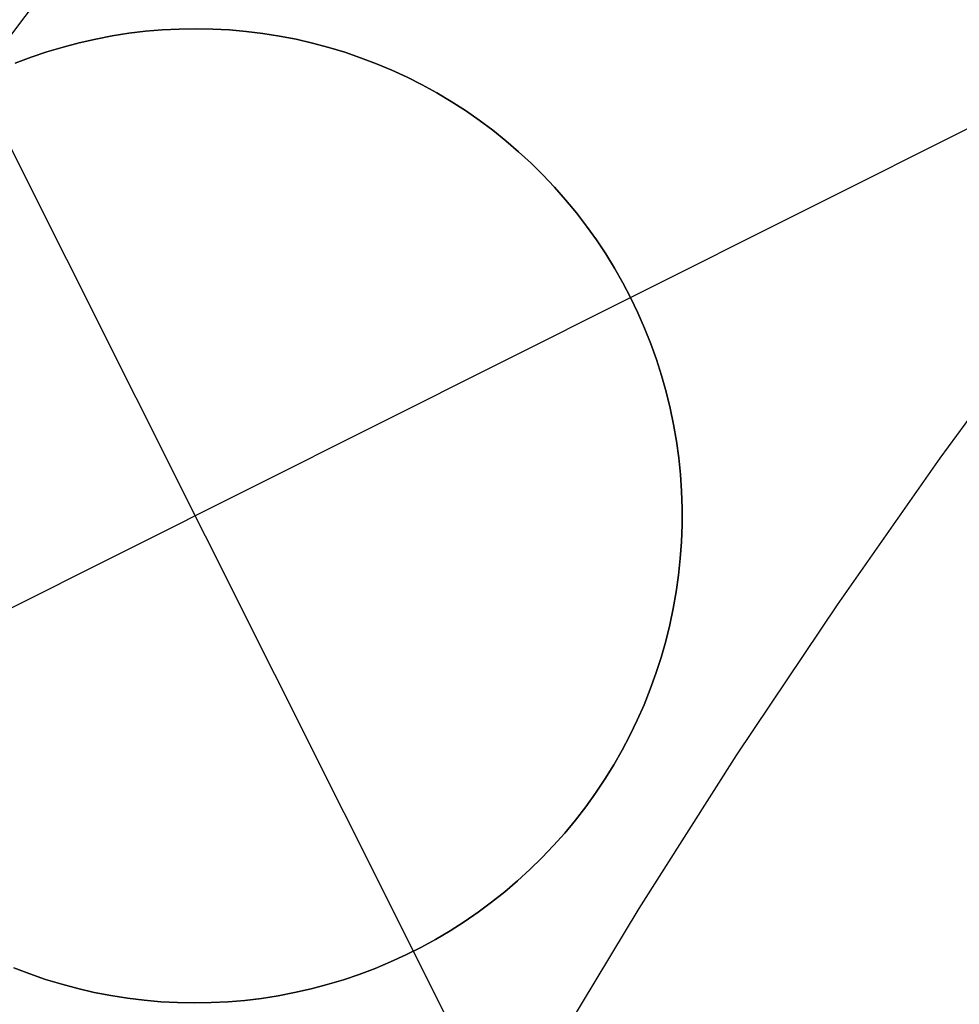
# Model space of a CAD drawing. Header units: millimetres. Extents: x 7986 to 9191, y -11326 to -10283.
# Tile 135 of 256: x 8543.72 to 8546.13, y -10634.46 to -10631.94. Entities that reach past the tile are written whole.
import ezdxf

# ---------------------------------------------------------------- set-up
doc = ezdxf.new("R2010")
doc.units = ezdxf.units.MM
doc.layers.add('color', color=7, linetype='Continuous')

msp = doc.modelspace()

# ---------------------------------------------------------------- linework, layer by layer
at = {"color": 7, "true_color": 0xffffff}
for p, q in [((8542.9364, -10632.986, 42.1052), (8544.022, -10631.549, 42.5179)), ((8546.0834, -10633.0628, 35.7443), (8546.3517, -10632.697, 35.8484)), ((8546.0834, -10633.0628, 35.7443), (8546.3517, -10632.697, 35.8484)), ((8545.8197, -10633.439, 35.6386), (8546.0834, -10633.0628, 35.7443)), ((8545.8197, -10633.439, 35.6386), (8546.0834, -10633.0628, 35.7443)), ((8545.5617, -10633.8246, 35.5317), (8545.8197, -10633.439, 35.6386)), ((8545.5617, -10633.8246, 35.5317), (8545.8197, -10633.439, 35.6386)), ((8545.3109, -10634.2186, 35.424), (8545.5617, -10633.8246, 35.5317)), ((8545.3109, -10634.2186, 35.424), (8545.5617, -10633.8246, 35.5317)), ((8545.0685, -10634.6198, 35.3158), (8545.3109, -10634.2186, 35.424)), ((8545.0685, -10634.6198, 35.3158), (8545.3109, -10634.2186, 35.424))]:
    msp.add_line(p, q, dxfattribs=at)
at = {"layer": 'color', "color": 254, "true_color": 0xcad1ee}
for p, q in [((8544.0867, -10631.9638, -1.2406), (8544.1298, -10631.9617, -1.2406)), ((8544.0867, -10631.9638, -1.2406), (8544.1298, -10631.9617, -1.2406)), ((8544.1298, -10631.9617, -6.2406), (8544.0867, -10631.9638, -6.2406)), ((8544.0867, -10631.9638, -3.7406), (8544.1298, -10631.9617, -3.7406)), ((8544.1298, -10631.9617, -6.2406), (8544.0867, -10631.9638, -6.2406)), ((8544.1298, -10631.9617, -1.2406), (8544.173, -10631.961, -1.2406)), ((8544.1298, -10631.9617, -1.2406), (8544.173, -10631.961, -1.2406)), ((8544.173, -10631.961, -6.2406), (8544.1298, -10631.9617, -6.2406)), ((8544.1298, -10631.9617, -3.7406), (8544.173, -10631.961, -3.7406)), ((8544.173, -10631.961, -6.2406), (8544.1298, -10631.9617, -6.2406)), ((8544.173, -10631.961, -1.2406), (8544.2161, -10631.9618, -1.2406)), ((8544.173, -10631.961, -1.2406), (8544.2161, -10631.9618, -1.2406)), ((8544.2161, -10631.9618, -6.2406), (8544.173, -10631.961, -6.2406)), ((8544.173, -10631.961, -3.7406), (8544.2161, -10631.9618, -3.7406)), ((8544.2161, -10631.9618, -6.2406), (8544.173, -10631.961, -6.2406)), ((8544.2161, -10631.9618, -1.2406), (8544.2592, -10631.9641, -1.2406)), ((8544.2161, -10631.9618, -1.2406), (8544.2592, -10631.9641, -1.2406)), ((8544.2592, -10631.9641, -6.2406), (8544.2161, -10631.9618, -6.2406)), ((8544.2161, -10631.9618, -3.7406), (8544.2592, -10631.9641, -3.7406)), ((8544.2592, -10631.9641, -6.2406), (8544.2161, -10631.9618, -6.2406)), ((8543.8738, -10631.9969, -1.2406), (8543.9159, -10631.9873, -1.2406)), ((8543.8738, -10631.9969, -1.2406), (8543.9159, -10631.9873, -1.2406)), ((8543.9159, -10631.9873, -6.2406), (8543.8738, -10631.9969, -6.2406)), ((8543.8738, -10631.9969, -3.7406), (8543.9159, -10631.9873, -3.7406)), ((8543.9159, -10631.9873, -6.2406), (8543.8738, -10631.9969, -6.2406)), ((8543.9159, -10631.9873, -1.2406), (8543.9583, -10631.9792, -1.2406)), ((8543.9159, -10631.9873, -1.2406), (8543.9583, -10631.9792, -1.2406)), ((8543.9583, -10631.9792, -6.2406), (8543.9159, -10631.9873, -6.2406)), ((8543.9159, -10631.9873, -3.7406), (8543.9583, -10631.9792, -3.7406)), ((8543.9583, -10631.9792, -6.2406), (8543.9159, -10631.9873, -6.2406)), ((8543.9583, -10631.9792, -1.2406), (8544.0009, -10631.9726, -1.2406)), ((8543.9583, -10631.9792, -1.2406), (8544.0009, -10631.9726, -1.2406)), ((8544.0009, -10631.9726, -6.2406), (8543.9583, -10631.9792, -6.2406)), ((8543.9583, -10631.9792, -3.7406), (8544.0009, -10631.9726, -3.7406)), ((8544.0009, -10631.9726, -6.2406), (8543.9583, -10631.9792, -6.2406)), ((8544.0009, -10631.9726, -1.2406), (8544.0437, -10631.9675, -1.2406)), ((8544.0009, -10631.9726, -1.2406), (8544.0437, -10631.9675, -1.2406)), ((8544.0437, -10631.9675, -6.2406), (8544.0009, -10631.9726, -6.2406)), ((8544.0009, -10631.9726, -3.7406), (8544.0437, -10631.9675, -3.7406)), ((8544.0437, -10631.9675, -6.2406), (8544.0009, -10631.9726, -6.2406)), ((8544.0437, -10631.9675, -1.2406), (8544.0867, -10631.9638, -1.2406)), ((8544.0437, -10631.9675, -1.2406), (8544.0867, -10631.9638, -1.2406)), ((8544.0867, -10631.9638, -6.2406), (8544.0437, -10631.9675, -6.2406)), ((8544.0437, -10631.9675, -3.7406), (8544.0867, -10631.9638, -3.7406)), ((8544.0867, -10631.9638, -6.2406), (8544.0437, -10631.9675, -6.2406)), ((8544.2592, -10631.9641, -1.2406), (8544.3022, -10631.9679, -1.2406)), ((8544.2592, -10631.9641, -1.2406), (8544.3022, -10631.9679, -1.2406)), ((8544.3022, -10631.9679, -6.2406), (8544.2592, -10631.9641, -6.2406)), ((8544.2592, -10631.9641, -3.7406), (8544.3022, -10631.9679, -3.7406)), ((8544.3022, -10631.9679, -6.2406), (8544.2592, -10631.9641, -6.2406)), ((8544.3022, -10631.9679, -1.2406), (8544.345, -10631.9731, -1.2406)), ((8544.3022, -10631.9679, -1.2406), (8544.345, -10631.9731, -1.2406)), ((8544.345, -10631.9731, -6.2406), (8544.3022, -10631.9679, -6.2406)), ((8544.3022, -10631.9679, -3.7406), (8544.345, -10631.9731, -3.7406)), ((8544.345, -10631.9731, -6.2406), (8544.3022, -10631.9679, -6.2406)), ((8544.345, -10631.9731, -1.2406), (8544.3877, -10631.9799, -1.2406)), ((8544.345, -10631.9731, -1.2406), (8544.3877, -10631.9799, -1.2406)), ((8544.3877, -10631.9799, -6.2406), (8544.345, -10631.9731, -6.2406)), ((8544.345, -10631.9731, -3.7406), (8544.3877, -10631.9799, -3.7406)), ((8544.3877, -10631.9799, -6.2406), (8544.345, -10631.9731, -6.2406)), ((8544.3877, -10631.9799, -1.2406), (8544.43, -10631.9881, -1.2406)), ((8544.3877, -10631.9799, -1.2406), (8544.43, -10631.9881, -1.2406)), ((8544.43, -10631.9881, -6.2406), (8544.3877, -10631.9799, -6.2406)), ((8544.3877, -10631.9799, -3.7406), (8544.43, -10631.9881, -3.7406)), ((8544.43, -10631.9881, -6.2406), (8544.3877, -10631.9799, -6.2406)), ((8543.7907, -10632.0203, -1.2406), (8543.8321, -10632.0079, -1.2406)), ((8543.7907, -10632.0203, -1.2406), (8543.8321, -10632.0079, -1.2406)), ((8543.8321, -10632.0079, -6.2406), (8543.7907, -10632.0203, -6.2406)), ((8543.7907, -10632.0203, -3.7406), (8543.8321, -10632.0079, -3.7406)), ((8543.8321, -10632.0079, -6.2406), (8543.7907, -10632.0203, -6.2406)), ((8543.8321, -10632.0079, -1.2406), (8543.8738, -10631.9969, -1.2406)), ((8543.8321, -10632.0079, -1.2406), (8543.8738, -10631.9969, -1.2406)), ((8543.8738, -10631.9969, -6.2406), (8543.8321, -10632.0079, -6.2406)), ((8543.8321, -10632.0079, -3.7406), (8543.8738, -10631.9969, -3.7406)), ((8543.8738, -10631.9969, -6.2406), (8543.8321, -10632.0079, -6.2406)), ((8544.43, -10631.9881, -1.2406), (8544.4721, -10631.9978, -1.2406)), ((8544.43, -10631.9881, -1.2406), (8544.4721, -10631.9978, -1.2406)), ((8544.4721, -10631.9978, -6.2406), (8544.43, -10631.9881, -6.2406)), ((8544.43, -10631.9881, -3.7406), (8544.4721, -10631.9978, -3.7406)), ((8544.4721, -10631.9978, -6.2406), (8544.43, -10631.9881, -6.2406)), ((8544.4721, -10631.9978, -1.2406), (8544.5138, -10632.0089, -1.2406)), ((8544.4721, -10631.9978, -1.2406), (8544.5138, -10632.0089, -1.2406)), ((8544.5138, -10632.0089, -6.2406), (8544.4721, -10631.9978, -6.2406)), ((8544.4721, -10631.9978, -3.7406), (8544.5138, -10632.0089, -3.7406)), ((8544.5138, -10632.0089, -6.2406), (8544.4721, -10631.9978, -6.2406)), ((8544.5138, -10632.0089, -1.2406), (8544.5551, -10632.0214, -1.2406)), ((8544.5138, -10632.0089, -1.2406), (8544.5551, -10632.0214, -1.2406)), ((8544.5551, -10632.0214, -6.2406), (8544.5138, -10632.0089, -6.2406)), ((8544.5138, -10632.0089, -3.7406), (8544.5551, -10632.0214, -3.7406)), ((8544.5551, -10632.0214, -6.2406), (8544.5138, -10632.0089, -6.2406)), ((8543.7095, -10632.0494, -1.2406), (8543.7499, -10632.0341, -1.2406)), ((8543.7095, -10632.0494, -1.2406), (8543.7499, -10632.0341, -1.2406)), ((8543.7499, -10632.0341, -6.2406), (8543.7095, -10632.0494, -6.2406)), ((8543.7095, -10632.0494, -3.7406), (8543.7499, -10632.0341, -3.7406)), ((8543.7499, -10632.0341, -6.2406), (8543.7095, -10632.0494, -6.2406)), ((8543.7499, -10632.0341, -1.2406), (8543.7907, -10632.0203, -1.2406)), ((8543.7499, -10632.0341, -1.2406), (8543.7907, -10632.0203, -1.2406)), ((8543.7907, -10632.0203, -6.2406), (8543.7499, -10632.0341, -6.2406)), ((8543.7499, -10632.0341, -3.7406), (8543.7907, -10632.0203, -3.7406)), ((8543.7907, -10632.0203, -6.2406), (8543.7499, -10632.0341, -6.2406)), ((8544.5551, -10632.0214, -1.2406), (8544.5959, -10632.0354, -1.2406)), ((8544.5551, -10632.0214, -1.2406), (8544.5959, -10632.0354, -1.2406)), ((8544.5959, -10632.0354, -6.2406), (8544.5551, -10632.0214, -6.2406)), ((8544.5551, -10632.0214, -3.7406), (8544.5959, -10632.0354, -3.7406)), ((8544.5959, -10632.0354, -6.2406), (8544.5551, -10632.0214, -6.2406)), ((8544.5959, -10632.0354, -1.2406), (8544.6362, -10632.0507, -1.2406)), ((8544.5959, -10632.0354, -1.2406), (8544.6362, -10632.0507, -1.2406)), ((8544.6362, -10632.0507, -6.2406), (8544.5959, -10632.0354, -6.2406)), ((8544.5959, -10632.0354, -3.7406), (8544.6362, -10632.0507, -3.7406)), ((8544.6362, -10632.0507, -6.2406), (8544.5959, -10632.0354, -6.2406)), ((8544.6362, -10632.0507, -1.2406), (8544.676, -10632.0675, -1.2406)), ((8544.6362, -10632.0507, -1.2406), (8544.676, -10632.0675, -1.2406)), ((8544.676, -10632.0675, -6.2406), (8544.6362, -10632.0507, -6.2406)), ((8544.6362, -10632.0507, -3.7406), (8544.676, -10632.0675, -3.7406)), ((8544.676, -10632.0675, -6.2406), (8544.6362, -10632.0507, -6.2406)), ((8544.676, -10632.0675, -1.2406), (8544.7152, -10632.0856, -1.2406)), ((8544.676, -10632.0675, -1.2406), (8544.7152, -10632.0856, -1.2406)), ((8544.7152, -10632.0856, -6.2406), (8544.676, -10632.0675, -6.2406)), ((8544.676, -10632.0675, -3.7406), (8544.7152, -10632.0856, -3.7406)), ((8544.7152, -10632.0856, -6.2406), (8544.676, -10632.0675, -6.2406)), ((8544.7152, -10632.0856, -1.2406), (8544.7537, -10632.105, -1.2406)), ((8544.7152, -10632.0856, -1.2406), (8544.7537, -10632.105, -1.2406)), ((8544.7537, -10632.105, -6.2406), (8544.7152, -10632.0856, -6.2406)), ((8544.7152, -10632.0856, -3.7406), (8544.7537, -10632.105, -3.7406)), ((8544.7537, -10632.105, -6.2406), (8544.7152, -10632.0856, -6.2406)), ((8544.7312, -10634.3285, -1.2406), (8543.6111, -10632.0935, -1.2406)), ((8544.7537, -10632.105, -1.2406), (8544.7915, -10632.1258, -1.2406)), ((8544.7537, -10632.105, -1.2406), (8544.7915, -10632.1258, -1.2406)), ((8544.7915, -10632.1258, -6.2406), (8544.7537, -10632.105, -6.2406)), ((8544.7537, -10632.105, -3.7406), (8544.7915, -10632.1258, -3.7406)), ((8544.7915, -10632.1258, -6.2406), (8544.7537, -10632.105, -6.2406)), ((8545.2886, -10632.6509, -6.2406), (8546.4062, -10632.0909, -6.2406)), ((8544.7915, -10632.1258, -1.2406), (8544.8286, -10632.1479, -1.2406)), ((8544.7915, -10632.1258, -1.2406), (8544.8286, -10632.1479, -1.2406)), ((8544.8286, -10632.1479, -6.2406), (8544.7915, -10632.1258, -6.2406)), ((8544.7915, -10632.1258, -3.7406), (8544.8286, -10632.1479, -3.7406)), ((8544.8286, -10632.1479, -6.2406), (8544.7915, -10632.1258, -6.2406)), ((8544.8286, -10632.1479, -1.2406), (8544.8649, -10632.1712, -1.2406)), ((8544.8286, -10632.1479, -1.2406), (8544.8649, -10632.1712, -1.2406)), ((8544.8649, -10632.1712, -6.2406), (8544.8286, -10632.1479, -6.2406)), ((8544.8286, -10632.1479, -3.7406), (8544.8649, -10632.1712, -3.7406)), ((8544.8649, -10632.1712, -6.2406), (8544.8286, -10632.1479, -6.2406)), ((8544.8649, -10632.1712, -1.2406), (8544.9004, -10632.1957, -1.2406)), ((8544.8649, -10632.1712, -1.2406), (8544.9004, -10632.1957, -1.2406)), ((8544.9004, -10632.1957, -6.2406), (8544.8649, -10632.1712, -6.2406)), ((8544.8649, -10632.1712, -3.7406), (8544.9004, -10632.1957, -3.7406)), ((8544.9004, -10632.1957, -6.2406), (8544.8649, -10632.1712, -6.2406)), ((8544.9004, -10632.1957, -1.2406), (8544.935, -10632.2215, -1.2406)), ((8544.9004, -10632.1957, -1.2406), (8544.935, -10632.2215, -1.2406)), ((8544.935, -10632.2215, -6.2406), (8544.9004, -10632.1957, -6.2406)), ((8544.9004, -10632.1957, -3.7406), (8544.935, -10632.2215, -3.7406)), ((8544.935, -10632.2215, -6.2406), (8544.9004, -10632.1957, -6.2406)), ((8544.935, -10632.2215, -1.2406), (8544.9687, -10632.2485, -1.2406)), ((8544.935, -10632.2215, -1.2406), (8544.9687, -10632.2485, -1.2406)), ((8544.9687, -10632.2485, -6.2406), (8544.935, -10632.2215, -6.2406)), ((8544.935, -10632.2215, -3.7406), (8544.9687, -10632.2485, -3.7406)), ((8544.9687, -10632.2485, -6.2406), (8544.935, -10632.2215, -6.2406)), ((8544.9687, -10632.2485, -1.2406), (8545.0014, -10632.2766, -1.2406)), ((8544.9687, -10632.2485, -1.2406), (8545.0014, -10632.2766, -1.2406)), ((8545.0014, -10632.2766, -6.2406), (8544.9687, -10632.2485, -6.2406)), ((8544.9687, -10632.2485, -3.7406), (8545.0014, -10632.2766, -3.7406)), ((8545.0014, -10632.2766, -6.2406), (8544.9687, -10632.2485, -6.2406)), ((8545.0014, -10632.2766, -1.2406), (8545.0332, -10632.3058, -1.2406)), ((8545.0014, -10632.2766, -1.2406), (8545.0332, -10632.3058, -1.2406)), ((8545.0332, -10632.3058, -6.2406), (8545.0014, -10632.2766, -6.2406)), ((8545.0014, -10632.2766, -3.7406), (8545.0332, -10632.3058, -3.7406)), ((8545.0332, -10632.3058, -6.2406), (8545.0014, -10632.2766, -6.2406)), ((8545.0332, -10632.3058, -1.2406), (8545.0639, -10632.3361, -1.2406)), ((8545.0332, -10632.3058, -1.2406), (8545.0639, -10632.3361, -1.2406)), ((8545.0639, -10632.3361, -6.2406), (8545.0332, -10632.3058, -6.2406)), ((8545.0332, -10632.3058, -3.7406), (8545.0639, -10632.3361, -3.7406)), ((8545.0639, -10632.3361, -6.2406), (8545.0332, -10632.3058, -6.2406)), ((8545.0639, -10632.3361, -1.2406), (8545.0936, -10632.3674, -1.2406)), ((8545.0639, -10632.3361, -1.2406), (8545.0936, -10632.3674, -1.2406)), ((8545.0936, -10632.3674, -6.2406), (8545.0639, -10632.3361, -6.2406)), ((8545.0639, -10632.3361, -3.7406), (8545.0936, -10632.3674, -3.7406)), ((8545.0936, -10632.3674, -6.2406), (8545.0639, -10632.3361, -6.2406)), ((8545.0936, -10632.3674, -1.2406), (8545.1221, -10632.3998, -1.2406)), ((8545.0936, -10632.3674, -1.2406), (8545.1221, -10632.3998, -1.2406)), ((8545.1221, -10632.3998, -6.2406), (8545.0936, -10632.3674, -6.2406)), ((8545.0936, -10632.3674, -3.7406), (8545.1221, -10632.3998, -3.7406)), ((8545.1221, -10632.3998, -6.2406), (8545.0936, -10632.3674, -6.2406)), ((8545.1221, -10632.3998, -1.2406), (8545.1496, -10632.4331, -1.2406)), ((8545.1221, -10632.3998, -1.2406), (8545.1496, -10632.4331, -1.2406)), ((8545.1496, -10632.4331, -6.2406), (8545.1221, -10632.3998, -6.2406)), ((8545.1221, -10632.3998, -3.7406), (8545.1496, -10632.4331, -3.7406)), ((8545.1496, -10632.4331, -6.2406), (8545.1221, -10632.3998, -6.2406)), ((8545.1496, -10632.4331, -1.2406), (8545.1758, -10632.4673, -1.2406)), ((8545.1496, -10632.4331, -1.2406), (8545.1758, -10632.4673, -1.2406)), ((8545.1758, -10632.4673, -6.2406), (8545.1496, -10632.4331, -6.2406)), ((8545.1496, -10632.4331, -3.7406), (8545.1758, -10632.4673, -3.7406)), ((8545.1758, -10632.4673, -6.2406), (8545.1496, -10632.4331, -6.2406)), ((8545.1758, -10632.4673, -1.2406), (8545.2009, -10632.5024, -1.2406)), ((8545.1758, -10632.4673, -1.2406), (8545.2009, -10632.5024, -1.2406)), ((8545.2009, -10632.5024, -6.2406), (8545.1758, -10632.4673, -6.2406)), ((8545.1758, -10632.4673, -3.7406), (8545.2009, -10632.5024, -3.7406)), ((8545.2009, -10632.5024, -6.2406), (8545.1758, -10632.4673, -6.2406)), ((8545.2009, -10632.5024, -1.2406), (8545.2248, -10632.5384, -1.2406)), ((8545.2009, -10632.5024, -1.2406), (8545.2248, -10632.5384, -1.2406)), ((8545.2248, -10632.5384, -6.2406), (8545.2009, -10632.5024, -6.2406)), ((8545.2009, -10632.5024, -3.7406), (8545.2248, -10632.5384, -3.7406)), ((8545.2248, -10632.5384, -6.2406), (8545.2009, -10632.5024, -6.2406)), ((8545.2248, -10632.5384, -1.2406), (8545.2473, -10632.5752, -1.2406)), ((8545.2248, -10632.5384, -1.2406), (8545.2473, -10632.5752, -1.2406)), ((8545.2473, -10632.5752, -6.2406), (8545.2248, -10632.5384, -6.2406)), ((8545.2248, -10632.5384, -3.7406), (8545.2473, -10632.5752, -3.7406)), ((8545.2473, -10632.5752, -6.2406), (8545.2248, -10632.5384, -6.2406)), ((8545.2473, -10632.5752, -1.2406), (8545.2686, -10632.6127, -1.2406)), ((8545.2473, -10632.5752, -1.2406), (8545.2686, -10632.6127, -1.2406)), ((8545.2686, -10632.6127, -6.2406), (8545.2473, -10632.5752, -6.2406)), ((8545.2473, -10632.5752, -3.7406), (8545.2686, -10632.6127, -3.7406)), ((8545.2686, -10632.6127, -6.2406), (8545.2473, -10632.5752, -6.2406)), ((8545.2686, -10632.6127, -1.2406), (8545.2886, -10632.6509, -1.2406)), ((8545.2686, -10632.6127, -1.2406), (8545.2886, -10632.6509, -1.2406)), ((8545.2886, -10632.6509, -6.2406), (8545.2686, -10632.6127, -6.2406)), ((8545.2686, -10632.6127, -3.7406), (8545.2886, -10632.6509, -3.7406)), ((8545.2886, -10632.6509, -6.2406), (8545.2686, -10632.6127, -6.2406)), ((8543.0536, -10633.771, -1.2406), (8545.2886, -10632.6509, -1.2406)), ((8545.2886, -10632.6509, -1.2406), (8545.3073, -10632.6898, -1.2406)), ((8545.2886, -10632.6509, -6.2406), (8545.2886, -10632.6509, -1.2406)), ((8545.3073, -10632.6898, -6.2406), (8545.2886, -10632.6509, -6.2406)), ((8545.2886, -10632.6509, -1.2406), (8545.3073, -10632.6898, -1.2406)), ((8545.2886, -10632.6509, -6.2406), (8545.2886, -10632.6509, -1.2406)), ((8545.3073, -10632.6898, -6.2406), (8545.2886, -10632.6509, -6.2406)), ((8545.2886, -10632.6509, -3.7406), (8545.3073, -10632.6898, -3.7406)), ((8545.3073, -10632.6898, -1.2406), (8545.3246, -10632.7294, -1.2406)), ((8545.3246, -10632.7294, -6.2406), (8545.3073, -10632.6898, -6.2406)), ((8545.3073, -10632.6898, -1.2406), (8545.3246, -10632.7294, -1.2406)), ((8545.3246, -10632.7294, -6.2406), (8545.3073, -10632.6898, -6.2406)), ((8545.3073, -10632.6898, -3.7406), (8545.3246, -10632.7294, -3.7406)), ((8545.3246, -10632.7294, -1.2406), (8545.3406, -10632.7695, -1.2406)), ((8545.3406, -10632.7695, -6.2406), (8545.3246, -10632.7294, -6.2406)), ((8545.3246, -10632.7294, -1.2406), (8545.3406, -10632.7695, -1.2406)), ((8545.3406, -10632.7695, -6.2406), (8545.3246, -10632.7294, -6.2406)), ((8545.3246, -10632.7294, -3.7406), (8545.3406, -10632.7695, -3.7406)), ((8545.3406, -10632.7695, -1.2406), (8545.3551, -10632.8101, -1.2406)), ((8545.3551, -10632.8101, -6.2406), (8545.3406, -10632.7695, -6.2406)), ((8545.3406, -10632.7695, -1.2406), (8545.3551, -10632.8101, -1.2406)), ((8545.3551, -10632.8101, -6.2406), (8545.3406, -10632.7695, -6.2406)), ((8545.3406, -10632.7695, -3.7406), (8545.3551, -10632.8101, -3.7406)), ((8545.3551, -10632.8101, -1.2406), (8545.3682, -10632.8512, -1.2406)), ((8545.3682, -10632.8512, -6.2406), (8545.3551, -10632.8101, -6.2406)), ((8545.3551, -10632.8101, -1.2406), (8545.3682, -10632.8512, -1.2406)), ((8545.3682, -10632.8512, -6.2406), (8545.3551, -10632.8101, -6.2406)), ((8545.3551, -10632.8101, -3.7406), (8545.3682, -10632.8512, -3.7406)), ((8545.3682, -10632.8512, -1.2406), (8545.3799, -10632.8927, -1.2406)), ((8545.3799, -10632.8927, -6.2406), (8545.3682, -10632.8512, -6.2406)), ((8545.3682, -10632.8512, -1.2406), (8545.3799, -10632.8927, -1.2406)), ((8545.3799, -10632.8927, -6.2406), (8545.3682, -10632.8512, -6.2406)), ((8545.3682, -10632.8512, -3.7406), (8545.3799, -10632.8927, -3.7406)), ((8545.3799, -10632.8927, -1.2406), (8545.3902, -10632.9346, -1.2406)), ((8545.3902, -10632.9346, -6.2406), (8545.3799, -10632.8927, -6.2406)), ((8545.3799, -10632.8927, -1.2406), (8545.3902, -10632.9346, -1.2406)), ((8545.3902, -10632.9346, -6.2406), (8545.3799, -10632.8927, -6.2406)), ((8545.3799, -10632.8927, -3.7406), (8545.3902, -10632.9346, -3.7406)), ((8545.3902, -10632.9346, -1.2406), (8545.399, -10632.9769, -1.2406)), ((8545.399, -10632.9769, -6.2406), (8545.3902, -10632.9346, -6.2406)), ((8545.3902, -10632.9346, -1.2406), (8545.399, -10632.9769, -1.2406)), ((8545.399, -10632.9769, -6.2406), (8545.3902, -10632.9346, -6.2406)), ((8545.3902, -10632.9346, -3.7406), (8545.399, -10632.9769, -3.7406)), ((8545.399, -10632.9769, -1.2406), (8545.4064, -10633.0194, -1.2406)), ((8545.4064, -10633.0194, -6.2406), (8545.399, -10632.9769, -6.2406)), ((8545.399, -10632.9769, -1.2406), (8545.4064, -10633.0194, -1.2406)), ((8545.4064, -10633.0194, -6.2406), (8545.399, -10632.9769, -6.2406)), ((8545.399, -10632.9769, -3.7406), (8545.4064, -10633.0194, -3.7406)), ((8545.4064, -10633.0194, -1.2406), (8545.4122, -10633.0622, -1.2406)), ((8545.4122, -10633.0622, -6.2406), (8545.4064, -10633.0194, -6.2406)), ((8545.4064, -10633.0194, -1.2406), (8545.4122, -10633.0622, -1.2406)), ((8545.4122, -10633.0622, -6.2406), (8545.4064, -10633.0194, -6.2406)), ((8545.4064, -10633.0194, -3.7406), (8545.4122, -10633.0622, -3.7406)), ((8545.4122, -10633.0622, -1.2406), (8545.4166, -10633.1051, -1.2406)), ((8545.4166, -10633.1051, -6.2406), (8545.4122, -10633.0622, -6.2406)), ((8545.4122, -10633.0622, -1.2406), (8545.4166, -10633.1051, -1.2406)), ((8545.4166, -10633.1051, -6.2406), (8545.4122, -10633.0622, -6.2406)), ((8545.4122, -10633.0622, -3.7406), (8545.4166, -10633.1051, -3.7406)), ((8545.4166, -10633.1051, -1.2406), (8545.4195, -10633.1481, -1.2406)), ((8545.4195, -10633.1481, -6.2406), (8545.4166, -10633.1051, -6.2406)), ((8545.4166, -10633.1051, -1.2406), (8545.4195, -10633.1481, -1.2406)), ((8545.4195, -10633.1481, -6.2406), (8545.4166, -10633.1051, -6.2406)), ((8545.4166, -10633.1051, -3.7406), (8545.4195, -10633.1481, -3.7406)), ((8545.4195, -10633.1481, -1.2406), (8545.421, -10633.1913, -1.2406)), ((8545.421, -10633.1913, -6.2406), (8545.4195, -10633.1481, -6.2406)), ((8545.4195, -10633.1481, -1.2406), (8545.421, -10633.1913, -1.2406)), ((8545.421, -10633.1913, -6.2406), (8545.4195, -10633.1481, -6.2406)), ((8545.4195, -10633.1481, -3.7406), (8545.421, -10633.1913, -3.7406)), ((8545.421, -10633.1913, -1.2406), (8545.4209, -10633.2344, -1.2406)), ((8545.4209, -10633.2344, -6.2406), (8545.421, -10633.1913, -6.2406)), ((8545.421, -10633.1913, -1.2406), (8545.4209, -10633.2344, -1.2406)), ((8545.4209, -10633.2344, -6.2406), (8545.421, -10633.1913, -6.2406)), ((8545.421, -10633.1913, -3.7406), (8545.4209, -10633.2344, -3.7406)), ((8545.4209, -10633.2344, -1.2406), (8545.4194, -10633.2775, -1.2406)), ((8545.4194, -10633.2775, -6.2406), (8545.4209, -10633.2344, -6.2406)), ((8545.4209, -10633.2344, -1.2406), (8545.4194, -10633.2775, -1.2406)), ((8545.4194, -10633.2775, -6.2406), (8545.4209, -10633.2344, -6.2406)), ((8545.4209, -10633.2344, -3.7406), (8545.4194, -10633.2775, -3.7406)), ((8545.4194, -10633.2775, -1.2406), (8545.4163, -10633.3206, -1.2406)), ((8545.4163, -10633.3206, -6.2406), (8545.4194, -10633.2775, -6.2406)), ((8545.4194, -10633.2775, -1.2406), (8545.4163, -10633.3206, -1.2406)), ((8545.4163, -10633.3206, -6.2406), (8545.4194, -10633.2775, -6.2406)), ((8545.4194, -10633.2775, -3.7406), (8545.4163, -10633.3206, -3.7406)), ((8545.4163, -10633.3206, -1.2406), (8545.4118, -10633.3635, -1.2406)), ((8545.4118, -10633.3635, -6.2406), (8545.4163, -10633.3206, -6.2406)), ((8545.4163, -10633.3206, -1.2406), (8545.4118, -10633.3635, -1.2406)), ((8545.4118, -10633.3635, -6.2406), (8545.4163, -10633.3206, -6.2406)), ((8545.4163, -10633.3206, -3.7406), (8545.4118, -10633.3635, -3.7406)), ((8545.4118, -10633.3635, -1.2406), (8545.4058, -10633.4062, -1.2406)), ((8545.4058, -10633.4062, -6.2406), (8545.4118, -10633.3635, -6.2406)), ((8545.4118, -10633.3635, -1.2406), (8545.4058, -10633.4062, -1.2406)), ((8545.4058, -10633.4062, -6.2406), (8545.4118, -10633.3635, -6.2406)), ((8545.4118, -10633.3635, -3.7406), (8545.4058, -10633.4062, -3.7406)), ((8545.4058, -10633.4062, -1.2406), (8545.3983, -10633.4487, -1.2406)), ((8545.3983, -10633.4487, -6.2406), (8545.4058, -10633.4062, -6.2406)), ((8545.4058, -10633.4062, -1.2406), (8545.3983, -10633.4487, -1.2406)), ((8545.3983, -10633.4487, -6.2406), (8545.4058, -10633.4062, -6.2406)), ((8545.4058, -10633.4062, -3.7406), (8545.3983, -10633.4487, -3.7406)), ((8545.3983, -10633.4487, -1.2406), (8545.3894, -10633.4909, -1.2406)), ((8545.3894, -10633.4909, -6.2406), (8545.3983, -10633.4487, -6.2406)), ((8545.3983, -10633.4487, -1.2406), (8545.3894, -10633.4909, -1.2406)), ((8545.3894, -10633.4909, -6.2406), (8545.3983, -10633.4487, -6.2406)), ((8545.3983, -10633.4487, -3.7406), (8545.3894, -10633.4909, -3.7406)), ((8545.3894, -10633.4909, -1.2406), (8545.379, -10633.5328, -1.2406)), ((8545.379, -10633.5328, -6.2406), (8545.3894, -10633.4909, -6.2406)), ((8545.3894, -10633.4909, -1.2406), (8545.379, -10633.5328, -1.2406)), ((8545.379, -10633.5328, -6.2406), (8545.3894, -10633.4909, -6.2406)), ((8545.3894, -10633.4909, -3.7406), (8545.379, -10633.5328, -3.7406)), ((8545.379, -10633.5328, -1.2406), (8545.3672, -10633.5743, -1.2406)), ((8545.3672, -10633.5743, -6.2406), (8545.379, -10633.5328, -6.2406)), ((8545.379, -10633.5328, -1.2406), (8545.3672, -10633.5743, -1.2406)), ((8545.3672, -10633.5743, -6.2406), (8545.379, -10633.5328, -6.2406)), ((8545.379, -10633.5328, -3.7406), (8545.3672, -10633.5743, -3.7406)), ((8545.3672, -10633.5743, -1.2406), (8545.3539, -10633.6154, -1.2406)), ((8545.3539, -10633.6154, -6.2406), (8545.3672, -10633.5743, -6.2406)), ((8545.3672, -10633.5743, -1.2406), (8545.3539, -10633.6154, -1.2406)), ((8545.3539, -10633.6154, -6.2406), (8545.3672, -10633.5743, -6.2406)), ((8545.3672, -10633.5743, -3.7406), (8545.3539, -10633.6154, -3.7406)), ((8545.3539, -10633.6154, -1.2406), (8545.3392, -10633.656, -1.2406)), ((8545.3392, -10633.656, -6.2406), (8545.3539, -10633.6154, -6.2406)), ((8545.3539, -10633.6154, -1.2406), (8545.3392, -10633.656, -1.2406)), ((8545.3392, -10633.656, -6.2406), (8545.3539, -10633.6154, -6.2406)), ((8545.3539, -10633.6154, -3.7406), (8545.3392, -10633.656, -3.7406)), ((8545.3392, -10633.656, -1.2406), (8545.3232, -10633.696, -1.2406)), ((8545.3232, -10633.696, -6.2406), (8545.3392, -10633.656, -6.2406)), ((8545.3392, -10633.656, -1.2406), (8545.3232, -10633.696, -1.2406)), ((8545.3232, -10633.696, -6.2406), (8545.3392, -10633.656, -6.2406)), ((8545.3392, -10633.656, -3.7406), (8545.3232, -10633.696, -3.7406)), ((8545.3232, -10633.696, -1.2406), (8545.3058, -10633.7355, -1.2406)), ((8545.3058, -10633.7355, -6.2406), (8545.3232, -10633.696, -6.2406)), ((8545.3232, -10633.696, -1.2406), (8545.3058, -10633.7355, -1.2406)), ((8545.3058, -10633.7355, -6.2406), (8545.3232, -10633.696, -6.2406)), ((8545.3232, -10633.696, -3.7406), (8545.3058, -10633.7355, -3.7406)), ((8545.3058, -10633.7355, -1.2406), (8545.287, -10633.7744, -1.2406)), ((8545.287, -10633.7744, -6.2406), (8545.3058, -10633.7355, -6.2406)), ((8545.3058, -10633.7355, -1.2406), (8545.287, -10633.7744, -1.2406)), ((8545.287, -10633.7744, -6.2406), (8545.3058, -10633.7355, -6.2406)), ((8545.3058, -10633.7355, -3.7406), (8545.287, -10633.7744, -3.7406)), ((8545.287, -10633.7744, -1.2406), (8545.2669, -10633.8125, -1.2406)), ((8545.2669, -10633.8125, -6.2406), (8545.287, -10633.7744, -6.2406)), ((8545.287, -10633.7744, -1.2406), (8545.2669, -10633.8125, -1.2406)), ((8545.2669, -10633.8125, -6.2406), (8545.287, -10633.7744, -6.2406)), ((8545.287, -10633.7744, -3.7406), (8545.2669, -10633.8125, -3.7406)), ((8545.2669, -10633.8125, -1.2406), (8545.2455, -10633.85, -1.2406)), ((8545.2455, -10633.85, -6.2406), (8545.2669, -10633.8125, -6.2406)), ((8545.2669, -10633.8125, -1.2406), (8545.2455, -10633.85, -1.2406)), ((8545.2455, -10633.85, -6.2406), (8545.2669, -10633.8125, -6.2406)), ((8545.2669, -10633.8125, -3.7406), (8545.2455, -10633.85, -3.7406)), ((8545.2455, -10633.85, -1.2406), (8545.2228, -10633.8867, -1.2406)), ((8545.2228, -10633.8867, -6.2406), (8545.2455, -10633.85, -6.2406)), ((8545.2455, -10633.85, -1.2406), (8545.2228, -10633.8867, -1.2406)), ((8545.2228, -10633.8867, -6.2406), (8545.2455, -10633.85, -6.2406)), ((8545.2455, -10633.85, -3.7406), (8545.2228, -10633.8867, -3.7406)), ((8545.2228, -10633.8867, -1.2406), (8545.1988, -10633.9226, -1.2406)), ((8545.1988, -10633.9226, -6.2406), (8545.2228, -10633.8867, -6.2406)), ((8545.2228, -10633.8867, -1.2406), (8545.1988, -10633.9226, -1.2406)), ((8545.1988, -10633.9226, -6.2406), (8545.2228, -10633.8867, -6.2406)), ((8545.2228, -10633.8867, -3.7406), (8545.1988, -10633.9226, -3.7406)), ((8545.1988, -10633.9226, -1.2406), (8545.1736, -10633.9576, -1.2406)), ((8545.1736, -10633.9576, -6.2406), (8545.1988, -10633.9226, -6.2406)), ((8545.1988, -10633.9226, -1.2406), (8545.1736, -10633.9576, -1.2406)), ((8545.1736, -10633.9576, -6.2406), (8545.1988, -10633.9226, -6.2406)), ((8545.1988, -10633.9226, -3.7406), (8545.1736, -10633.9576, -3.7406)), ((8545.1736, -10633.9576, -1.2406), (8545.1473, -10633.9918, -1.2406)), ((8545.1473, -10633.9918, -6.2406), (8545.1736, -10633.9576, -6.2406)), ((8545.1736, -10633.9576, -1.2406), (8545.1473, -10633.9918, -1.2406)), ((8545.1473, -10633.9918, -6.2406), (8545.1736, -10633.9576, -6.2406)), ((8545.1736, -10633.9576, -3.7406), (8545.1473, -10633.9918, -3.7406)), ((8545.1473, -10633.9918, -1.2406), (8545.1197, -10634.025, -1.2406)), ((8545.1197, -10634.025, -6.2406), (8545.1473, -10633.9918, -6.2406)), ((8545.1473, -10633.9918, -1.2406), (8545.1197, -10634.025, -1.2406)), ((8545.1197, -10634.025, -6.2406), (8545.1473, -10633.9918, -6.2406)), ((8545.1473, -10633.9918, -3.7406), (8545.1197, -10634.025, -3.7406)), ((8545.1197, -10634.025, -1.2406), (8545.0911, -10634.0573, -1.2406)), ((8545.0911, -10634.0573, -6.2406), (8545.1197, -10634.025, -6.2406)), ((8545.1197, -10634.025, -1.2406), (8545.0911, -10634.0573, -1.2406)), ((8545.0911, -10634.0573, -6.2406), (8545.1197, -10634.025, -6.2406)), ((8545.1197, -10634.025, -3.7406), (8545.0911, -10634.0573, -3.7406)), ((8545.0911, -10634.0573, -1.2406), (8545.0613, -10634.0885, -1.2406)), ((8545.0613, -10634.0885, -6.2406), (8545.0911, -10634.0573, -6.2406)), ((8545.0911, -10634.0573, -1.2406), (8545.0613, -10634.0885, -1.2406)), ((8545.0613, -10634.0885, -6.2406), (8545.0911, -10634.0573, -6.2406)), ((8545.0911, -10634.0573, -3.7406), (8545.0613, -10634.0885, -3.7406)), ((8545.0613, -10634.0885, -1.2406), (8545.0305, -10634.1187, -1.2406)), ((8545.0305, -10634.1187, -6.2406), (8545.0613, -10634.0885, -6.2406)), ((8545.0613, -10634.0885, -1.2406), (8545.0305, -10634.1187, -1.2406)), ((8545.0305, -10634.1187, -6.2406), (8545.0613, -10634.0885, -6.2406)), ((8545.0613, -10634.0885, -3.7406), (8545.0305, -10634.1187, -3.7406)), ((8545.0305, -10634.1187, -1.2406), (8544.9986, -10634.1479, -1.2406)), ((8544.9986, -10634.1479, -6.2406), (8545.0305, -10634.1187, -6.2406)), ((8545.0305, -10634.1187, -1.2406), (8544.9986, -10634.1479, -1.2406)), ((8544.9986, -10634.1479, -6.2406), (8545.0305, -10634.1187, -6.2406)), ((8545.0305, -10634.1187, -3.7406), (8544.9986, -10634.1479, -3.7406)), ((8544.9986, -10634.1479, -1.2406), (8544.9658, -10634.1759, -1.2406)), ((8544.9658, -10634.1759, -6.2406), (8544.9986, -10634.1479, -6.2406)), ((8544.9986, -10634.1479, -1.2406), (8544.9658, -10634.1759, -1.2406)), ((8544.9658, -10634.1759, -6.2406), (8544.9986, -10634.1479, -6.2406)), ((8544.9986, -10634.1479, -3.7406), (8544.9658, -10634.1759, -3.7406)), ((8544.9658, -10634.1759, -1.2406), (8544.932, -10634.2027, -1.2406)), ((8544.932, -10634.2027, -6.2406), (8544.9658, -10634.1759, -6.2406)), ((8544.9658, -10634.1759, -1.2406), (8544.932, -10634.2027, -1.2406)), ((8544.932, -10634.2027, -6.2406), (8544.9658, -10634.1759, -6.2406)), ((8544.9658, -10634.1759, -3.7406), (8544.932, -10634.2027, -3.7406)), ((8544.932, -10634.2027, -1.2406), (8544.8974, -10634.2284, -1.2406)), ((8544.8974, -10634.2284, -6.2406), (8544.932, -10634.2027, -6.2406)), ((8544.932, -10634.2027, -1.2406), (8544.8974, -10634.2284, -1.2406)), ((8544.8974, -10634.2284, -6.2406), (8544.932, -10634.2027, -6.2406)), ((8544.932, -10634.2027, -3.7406), (8544.8974, -10634.2284, -3.7406)), ((8544.8974, -10634.2284, -1.2406), (8544.8618, -10634.2528, -1.2406)), ((8544.8618, -10634.2528, -6.2406), (8544.8974, -10634.2284, -6.2406)), ((8544.8974, -10634.2284, -1.2406), (8544.8618, -10634.2528, -1.2406)), ((8544.8618, -10634.2528, -6.2406), (8544.8974, -10634.2284, -6.2406)), ((8544.8974, -10634.2284, -3.7406), (8544.8618, -10634.2528, -3.7406)), ((8544.8618, -10634.2528, -1.2406), (8544.8254, -10634.2761, -1.2406)), ((8544.8254, -10634.2761, -6.2406), (8544.8618, -10634.2528, -6.2406)), ((8544.8618, -10634.2528, -1.2406), (8544.8254, -10634.2761, -1.2406)), ((8544.8254, -10634.2761, -6.2406), (8544.8618, -10634.2528, -6.2406)), ((8544.8618, -10634.2528, -3.7406), (8544.8254, -10634.2761, -3.7406)), ((8544.8254, -10634.2761, -1.2406), (8544.7883, -10634.298, -1.2406)), ((8544.7883, -10634.298, -6.2406), (8544.8254, -10634.2761, -6.2406)), ((8544.8254, -10634.2761, -1.2406), (8544.7883, -10634.298, -1.2406)), ((8544.7883, -10634.298, -6.2406), (8544.8254, -10634.2761, -6.2406)), ((8544.8254, -10634.2761, -3.7406), (8544.7883, -10634.298, -3.7406)), ((8544.7883, -10634.298, -1.2406), (8544.7504, -10634.3187, -1.2406)), ((8544.7504, -10634.3187, -6.2406), (8544.7883, -10634.298, -6.2406)), ((8544.7883, -10634.298, -1.2406), (8544.7504, -10634.3187, -1.2406)), ((8544.7504, -10634.3187, -6.2406), (8544.7883, -10634.298, -6.2406)), ((8544.7883, -10634.298, -3.7406), (8544.7504, -10634.3187, -3.7406)), ((8544.7504, -10634.3187, -1.2406), (8544.7118, -10634.338, -1.2406)), ((8544.7118, -10634.338, -6.2406), (8544.7504, -10634.3187, -6.2406)), ((8544.7504, -10634.3187, -1.2406), (8544.7118, -10634.338, -1.2406)), ((8544.7118, -10634.338, -6.2406), (8544.7504, -10634.3187, -6.2406)), ((8544.7504, -10634.3187, -3.7406), (8544.7118, -10634.338, -3.7406)), ((8545.2912, -10635.446, -6.2406), (8544.7312, -10634.3285, -6.2406)), ((8544.7312, -10634.3285, -1.2406), (8544.7312, -10634.3285, -6.2406)), ((8544.6726, -10634.356, -1.2406), (8544.6328, -10634.3726, -1.2406)), ((8544.6328, -10634.3726, -6.2406), (8544.6726, -10634.356, -6.2406)), ((8544.6726, -10634.356, -1.2406), (8544.6328, -10634.3726, -1.2406)), ((8544.6328, -10634.3726, -6.2406), (8544.6726, -10634.356, -6.2406)), ((8544.6726, -10634.356, -3.7406), (8544.6328, -10634.3726, -3.7406)), ((8544.7118, -10634.338, -1.2406), (8544.6726, -10634.356, -1.2406)), ((8544.6726, -10634.356, -6.2406), (8544.7118, -10634.338, -6.2406)), ((8544.7118, -10634.338, -1.2406), (8544.6726, -10634.356, -1.2406)), ((8544.6726, -10634.356, -6.2406), (8544.7118, -10634.338, -6.2406)), ((8544.7118, -10634.338, -3.7406), (8544.6726, -10634.356, -3.7406)), ((8543.7464, -10634.3866, -1.2406), (8543.706, -10634.3712, -1.2406)), ((8543.706, -10634.3712, -6.2406), (8543.7464, -10634.3866, -6.2406)), ((8543.7464, -10634.3866, -1.2406), (8543.706, -10634.3712, -1.2406)), ((8543.706, -10634.3712, -6.2406), (8543.7464, -10634.3866, -6.2406)), ((8543.7464, -10634.3866, -3.7406), (8543.706, -10634.3712, -3.7406)), ((8543.7872, -10634.4006, -1.2406), (8543.7464, -10634.3866, -1.2406)), ((8543.7464, -10634.3866, -6.2406), (8543.7872, -10634.4006, -6.2406)), ((8543.7872, -10634.4006, -1.2406), (8543.7464, -10634.3866, -1.2406)), ((8543.7464, -10634.3866, -6.2406), (8543.7872, -10634.4006, -6.2406)), ((8543.7872, -10634.4006, -3.7406), (8543.7464, -10634.3866, -3.7406)), ((8544.5924, -10634.3879, -1.2406), (8544.5515, -10634.4017, -1.2406)), ((8544.5515, -10634.4017, -6.2406), (8544.5924, -10634.3879, -6.2406)), ((8544.5924, -10634.3879, -1.2406), (8544.5515, -10634.4017, -1.2406)), ((8544.5515, -10634.4017, -6.2406), (8544.5924, -10634.3879, -6.2406)), ((8544.5924, -10634.3879, -3.7406), (8544.5515, -10634.4017, -3.7406)), ((8544.6328, -10634.3726, -1.2406), (8544.5924, -10634.3879, -1.2406)), ((8544.5924, -10634.3879, -6.2406), (8544.6328, -10634.3726, -6.2406)), ((8544.6328, -10634.3726, -1.2406), (8544.5924, -10634.3879, -1.2406)), ((8544.5924, -10634.3879, -6.2406), (8544.6328, -10634.3726, -6.2406)), ((8544.6328, -10634.3726, -3.7406), (8544.5924, -10634.3879, -3.7406)), ((8543.8285, -10634.4131, -1.2406), (8543.7872, -10634.4006, -1.2406)), ((8543.7872, -10634.4006, -6.2406), (8543.8285, -10634.4131, -6.2406)), ((8543.8285, -10634.4131, -1.2406), (8543.7872, -10634.4006, -1.2406)), ((8543.7872, -10634.4006, -6.2406), (8543.8285, -10634.4131, -6.2406)), ((8543.8285, -10634.4131, -3.7406), (8543.7872, -10634.4006, -3.7406)), ((8543.8702, -10634.4242, -1.2406), (8543.8285, -10634.4131, -1.2406)), ((8543.8285, -10634.4131, -6.2406), (8543.8702, -10634.4242, -6.2406)), ((8543.8702, -10634.4242, -1.2406), (8543.8285, -10634.4131, -1.2406)), ((8543.8285, -10634.4131, -6.2406), (8543.8702, -10634.4242, -6.2406)), ((8543.8702, -10634.4242, -3.7406), (8543.8285, -10634.4131, -3.7406)), ((8544.5515, -10634.4017, -1.2406), (8544.5102, -10634.4141, -1.2406)), ((8544.5102, -10634.4141, -6.2406), (8544.5515, -10634.4017, -6.2406)), ((8544.5515, -10634.4017, -1.2406), (8544.5102, -10634.4141, -1.2406)), ((8544.5102, -10634.4141, -6.2406), (8544.5515, -10634.4017, -6.2406)), ((8544.5515, -10634.4017, -3.7406), (8544.5102, -10634.4141, -3.7406)), ((8543.9122, -10634.4339, -1.2406), (8543.8702, -10634.4242, -1.2406)), ((8543.8702, -10634.4242, -6.2406), (8543.9122, -10634.4339, -6.2406)), ((8543.9122, -10634.4339, -1.2406), (8543.8702, -10634.4242, -1.2406)), ((8543.8702, -10634.4242, -6.2406), (8543.9122, -10634.4339, -6.2406)), ((8543.9122, -10634.4339, -3.7406), (8543.8702, -10634.4242, -3.7406)), ((8543.9546, -10634.4421, -1.2406), (8543.9122, -10634.4339, -1.2406)), ((8543.9122, -10634.4339, -6.2406), (8543.9546, -10634.4421, -6.2406)), ((8543.9546, -10634.4421, -1.2406), (8543.9122, -10634.4339, -1.2406)), ((8543.9122, -10634.4339, -6.2406), (8543.9546, -10634.4421, -6.2406)), ((8543.9546, -10634.4421, -3.7406), (8543.9122, -10634.4339, -3.7406)), ((8544.4264, -10634.4346, -1.2406), (8544.384, -10634.4427, -1.2406)), ((8544.384, -10634.4427, -6.2406), (8544.4264, -10634.4346, -6.2406)), ((8544.4264, -10634.4346, -1.2406), (8544.384, -10634.4427, -1.2406)), ((8544.384, -10634.4427, -6.2406), (8544.4264, -10634.4346, -6.2406)), ((8544.4264, -10634.4346, -3.7406), (8544.384, -10634.4427, -3.7406)), ((8544.4685, -10634.4251, -1.2406), (8544.4264, -10634.4346, -1.2406)), ((8544.4264, -10634.4346, -6.2406), (8544.4685, -10634.4251, -6.2406)), ((8544.4685, -10634.4251, -1.2406), (8544.4264, -10634.4346, -1.2406)), ((8544.4264, -10634.4346, -6.2406), (8544.4685, -10634.4251, -6.2406)), ((8544.4685, -10634.4251, -3.7406), (8544.4264, -10634.4346, -3.7406)), ((8544.5102, -10634.4141, -1.2406), (8544.4685, -10634.4251, -1.2406)), ((8544.4685, -10634.4251, -6.2406), (8544.5102, -10634.4141, -6.2406)), ((8544.5102, -10634.4141, -1.2406), (8544.4685, -10634.4251, -1.2406)), ((8544.4685, -10634.4251, -6.2406), (8544.5102, -10634.4141, -6.2406)), ((8544.5102, -10634.4141, -3.7406), (8544.4685, -10634.4251, -3.7406)), ((8543.9972, -10634.4488, -1.2406), (8543.9546, -10634.4421, -1.2406)), ((8543.9546, -10634.4421, -6.2406), (8543.9972, -10634.4488, -6.2406)), ((8543.9972, -10634.4488, -1.2406), (8543.9546, -10634.4421, -1.2406)), ((8543.9546, -10634.4421, -6.2406), (8543.9972, -10634.4488, -6.2406)), ((8543.9972, -10634.4488, -3.7406), (8543.9546, -10634.4421, -3.7406)), ((8544.0401, -10634.4541, -1.2406), (8543.9972, -10634.4488, -1.2406)), ((8543.9972, -10634.4488, -6.2406), (8544.0401, -10634.4541, -6.2406)), ((8544.0401, -10634.4541, -1.2406), (8543.9972, -10634.4488, -1.2406)), ((8543.9972, -10634.4488, -6.2406), (8544.0401, -10634.4541, -6.2406)), ((8544.0401, -10634.4541, -3.7406), (8543.9972, -10634.4488, -3.7406)), ((8544.083, -10634.4579, -1.2406), (8544.0401, -10634.4541, -1.2406)), ((8544.0401, -10634.4541, -6.2406), (8544.083, -10634.4579, -6.2406)), ((8544.083, -10634.4579, -1.2406), (8544.0401, -10634.4541, -1.2406)), ((8544.0401, -10634.4541, -6.2406), (8544.083, -10634.4579, -6.2406)), ((8544.083, -10634.4579, -3.7406), (8544.0401, -10634.4541, -3.7406)), ((8544.1261, -10634.4602, -1.2406), (8544.083, -10634.4579, -1.2406)), ((8544.083, -10634.4579, -6.2406), (8544.1261, -10634.4602, -6.2406)), ((8544.1261, -10634.4602, -1.2406), (8544.083, -10634.4579, -1.2406)), ((8544.083, -10634.4579, -6.2406), (8544.1261, -10634.4602, -6.2406)), ((8544.1261, -10634.4602, -3.7406), (8544.083, -10634.4579, -3.7406)), ((8544.1693, -10634.461, -1.2406), (8544.1261, -10634.4602, -1.2406)), ((8544.1261, -10634.4602, -6.2406), (8544.1693, -10634.461, -6.2406)), ((8544.1693, -10634.461, -1.2406), (8544.1261, -10634.4602, -1.2406)), ((8544.1261, -10634.4602, -6.2406), (8544.1693, -10634.461, -6.2406)), ((8544.1693, -10634.461, -3.7406), (8544.1261, -10634.4602, -3.7406)), ((8544.2124, -10634.4603, -1.2406), (8544.1693, -10634.461, -1.2406)), ((8544.1693, -10634.461, -6.2406), (8544.2124, -10634.4603, -6.2406)), ((8544.2124, -10634.4603, -1.2406), (8544.1693, -10634.461, -1.2406)), ((8544.1693, -10634.461, -6.2406), (8544.2124, -10634.4603, -6.2406)), ((8544.2124, -10634.4603, -3.7406), (8544.1693, -10634.461, -3.7406)), ((8544.2555, -10634.4581, -1.2406), (8544.2124, -10634.4603, -1.2406)), ((8544.2124, -10634.4603, -6.2406), (8544.2555, -10634.4581, -6.2406)), ((8544.2555, -10634.4581, -1.2406), (8544.2124, -10634.4603, -1.2406)), ((8544.2124, -10634.4603, -6.2406), (8544.2555, -10634.4581, -6.2406)), ((8544.2555, -10634.4581, -3.7406), (8544.2124, -10634.4603, -3.7406)), ((8544.2985, -10634.4545, -1.2406), (8544.2555, -10634.4581, -1.2406)), ((8544.2555, -10634.4581, -6.2406), (8544.2985, -10634.4545, -6.2406)), ((8544.2985, -10634.4545, -1.2406), (8544.2555, -10634.4581, -1.2406)), ((8544.2555, -10634.4581, -6.2406), (8544.2985, -10634.4545, -6.2406)), ((8544.2985, -10634.4545, -3.7406), (8544.2555, -10634.4581, -3.7406)), ((8544.3414, -10634.4493, -1.2406), (8544.2985, -10634.4545, -1.2406)), ((8544.2985, -10634.4545, -6.2406), (8544.3414, -10634.4493, -6.2406)), ((8544.3414, -10634.4493, -1.2406), (8544.2985, -10634.4545, -1.2406)), ((8544.2985, -10634.4545, -6.2406), (8544.3414, -10634.4493, -6.2406)), ((8544.3414, -10634.4493, -3.7406), (8544.2985, -10634.4545, -3.7406)), ((8544.384, -10634.4427, -1.2406), (8544.3414, -10634.4493, -1.2406)), ((8544.3414, -10634.4493, -6.2406), (8544.384, -10634.4427, -6.2406)), ((8544.384, -10634.4427, -1.2406), (8544.3414, -10634.4493, -1.2406)), ((8544.3414, -10634.4493, -6.2406), (8544.384, -10634.4427, -6.2406)), ((8544.384, -10634.4427, -3.7406), (8544.3414, -10634.4493, -3.7406))]:
    msp.add_line(p, q, dxfattribs=at)

doc.saveas('drawing.dxf')
